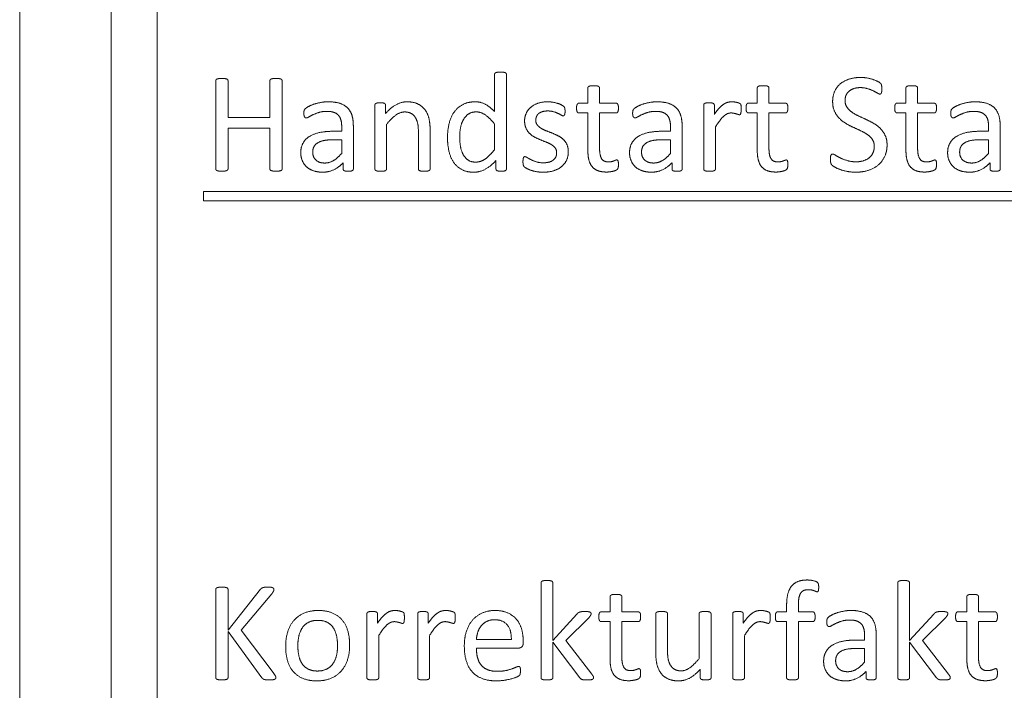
# Model space of a CAD drawing. Extents: x -118729 to -53705, y 33529 to 45095.
# Tile 69 of 83: x -56462.95 to -56450.18, y 35583.75 to 35592.46. Entities that reach past the tile are written whole.
import ezdxf

# ---------------------------------------------------------------- set-up
doc = ezdxf.new("R2010")
doc.units = 0
doc.header["$LTSCALE"] = 10
doc.header["$MEASUREMENT"] = 0
doc.layers.add('0N', color=7, linetype='CONTINUOUS', lineweight=0)

msp = doc.modelspace()

# ---------------------------------------------------------------- linework, layer by layer
at = {"layer": '0N'}
for p, q in [((-56462.954, 35571.717), (-56462.954, 35608.917)), ((-56461.769, 35606.967), (-56461.769, 35573.367)), ((-56461.169, 35573.367), (-56461.169, 35606.967)), ((-56456.792, 35591.748), (-56456.792, 35591.264)), ((-56456.639, 35590.517), (-56456.639, 35591.748)), ((-56460.41, 35591.666), (-56460.41, 35590.519)), ((-56460.251, 35591.188), (-56460.251, 35591.666)), ((-56459.707, 35591.666), (-56459.707, 35591.188)), ((-56459.549, 35590.519), (-56459.549, 35591.666)), ((-56455.582, 35591.571), (-56455.582, 35591.373)), ((-56455.43, 35591.373), (-56455.43, 35591.571)), ((-56453.384, 35591.571), (-56453.384, 35591.373)), ((-56453.232, 35591.373), (-56453.232, 35591.571)), ((-56451.455, 35591.571), (-56451.455, 35591.373)), ((-56451.303, 35591.373), (-56451.303, 35591.571)), ((-56458.345, 35591.349), (-56458.345, 35590.517)), ((-56458.207, 35591.239), (-56458.207, 35591.349)), ((-56455.582, 35591.373), (-56455.697, 35591.373)), ((-56455.216, 35591.373), (-56455.43, 35591.373)), ((-56454.079, 35591.349), (-56454.079, 35590.517)), ((-56453.941, 35591.227), (-56453.941, 35591.349)), ((-56453.384, 35591.373), (-56453.499, 35591.373)), ((-56453.018, 35591.373), (-56453.232, 35591.373)), ((-56451.455, 35591.373), (-56451.57, 35591.373)), ((-56451.089, 35591.373), (-56451.303, 35591.373)), ((-56459.707, 35591.188), (-56460.251, 35591.188)), ((-56455.698, 35591.246), (-56455.582, 35591.246)), ((-56455.582, 35591.246), (-56455.582, 35590.761)), ((-56455.43, 35591.246), (-56455.216, 35591.246)), ((-56455.43, 35590.783), (-56455.43, 35591.246)), ((-56453.5, 35591.246), (-56453.384, 35591.246)), ((-56453.384, 35591.246), (-56453.384, 35590.761)), ((-56453.232, 35591.246), (-56453.018, 35591.246)), ((-56453.232, 35590.783), (-56453.232, 35591.246)), ((-56451.571, 35591.246), (-56451.455, 35591.246)), ((-56451.455, 35591.246), (-56451.455, 35590.761)), ((-56451.303, 35591.246), (-56451.089, 35591.246)), ((-56451.303, 35590.783), (-56451.303, 35591.246)), ((-56458.776, 35591.072), (-56458.776, 35591.008)), ((-56458.625, 35590.517), (-56458.625, 35591.077)), ((-56458.193, 35590.517), (-56458.193, 35591.099)), ((-56456.792, 35591.102), (-56456.792, 35590.77)), ((-56454.51, 35591.072), (-56454.51, 35591.008)), ((-56454.359, 35590.517), (-56454.359, 35591.077)), ((-56453.927, 35590.517), (-56453.927, 35591.064)), ((-56450.383, 35591.072), (-56450.383, 35591.008)), ((-56450.232, 35590.517), (-56450.232, 35591.077)), ((-56460.251, 35591.049), (-56459.707, 35591.049)), ((-56460.251, 35590.519), (-56460.251, 35591.049)), ((-56459.707, 35591.049), (-56459.707, 35590.519)), ((-56458.776, 35591.008), (-56458.891, 35591.008)), ((-56457.781, 35591.005), (-56457.781, 35590.517)), ((-56457.629, 35590.517), (-56457.629, 35591.024)), ((-56454.51, 35591.008), (-56454.625, 35591.008)), ((-56450.383, 35591.008), (-56450.498, 35591.008)), ((-56458.907, 35590.897), (-56458.776, 35590.897)), ((-56458.776, 35590.897), (-56458.776, 35590.72)), ((-56454.641, 35590.897), (-56454.51, 35590.897)), ((-56454.51, 35590.897), (-56454.51, 35590.72)), ((-56450.514, 35590.897), (-56450.383, 35590.897)), ((-56450.383, 35590.897), (-56450.383, 35590.72)), ((-56458.756, 35590.6), (-56458.756, 35590.517)), ((-56456.774, 35590.628), (-56456.774, 35590.517)), ((-56454.49, 35590.6), (-56454.49, 35590.517)), ((-56450.363, 35590.6), (-56450.363, 35590.517)), ((-56444.474, 35590.227), (-56460.569, 35590.227)), ((-56460.569, 35590.227), (-56460.569, 35590.107)), ((-56460.569, 35590.107), (-56444.474, 35590.107)), ((-56460.41, 35585.061), (-56460.41, 35583.913)), ((-56459.829, 35585.061), (-56460.251, 35584.53)), ((-56460.251, 35584.53), (-56460.251, 35585.061)), ((-56456.189, 35585.146), (-56456.189, 35583.912)), ((-56456.037, 35584.395), (-56456.037, 35585.146)), ((-56451.561, 35585.146), (-56451.561, 35583.912)), ((-56451.409, 35584.395), (-56451.409, 35585.146)), ((-56460.08, 35584.53), (-56459.683, 35585.003)), ((-56455.294, 35584.966), (-56455.294, 35584.768)), ((-56455.141, 35584.768), (-56455.141, 35584.966)), ((-56450.665, 35584.966), (-56450.665, 35584.768)), ((-56450.513, 35584.768), (-56450.513, 35584.966)), ((-56453.003, 35584.853), (-56453.003, 35584.768)), ((-56452.85, 35584.768), (-56452.85, 35584.858)), ((-56458.449, 35584.744), (-56458.449, 35583.912)), ((-56458.311, 35584.622), (-56458.311, 35584.744)), ((-56457.789, 35584.744), (-56457.789, 35583.912)), ((-56457.652, 35584.622), (-56457.652, 35584.744)), ((-56455.723, 35584.739), (-56456.037, 35584.395)), ((-56455.867, 35584.396), (-56455.566, 35584.697)), ((-56455.294, 35584.768), (-56455.409, 35584.768)), ((-56454.927, 35584.768), (-56455.141, 35584.768)), ((-56454.701, 35584.744), (-56454.701, 35584.239)), ((-56454.548, 35584.259), (-56454.548, 35584.744)), ((-56454.138, 35584.744), (-56454.138, 35584.162)), ((-56453.984, 35583.912), (-56453.984, 35584.744)), ((-56453.703, 35584.744), (-56453.703, 35583.912)), ((-56453.565, 35584.622), (-56453.565, 35584.744)), ((-56453.003, 35584.768), (-56453.12, 35584.768)), ((-56452.664, 35584.768), (-56452.85, 35584.768)), ((-56451.094, 35584.739), (-56451.409, 35584.395)), ((-56451.238, 35584.396), (-56450.938, 35584.697)), ((-56450.665, 35584.768), (-56450.78, 35584.768)), ((-56450.299, 35584.768), (-56450.513, 35584.768)), ((-56455.41, 35584.641), (-56455.294, 35584.641)), ((-56455.294, 35584.641), (-56455.294, 35584.156)), ((-56455.141, 35584.641), (-56454.927, 35584.641)), ((-56455.141, 35584.178), (-56455.141, 35584.641)), ((-56453.12, 35584.641), (-56453.003, 35584.641)), ((-56453.003, 35584.641), (-56453.003, 35583.912)), ((-56452.85, 35583.912), (-56452.85, 35584.641)), ((-56452.85, 35584.641), (-56452.664, 35584.641)), ((-56450.781, 35584.641), (-56450.665, 35584.641)), ((-56450.665, 35584.641), (-56450.665, 35584.156)), ((-56450.513, 35584.641), (-56450.299, 35584.641)), ((-56450.513, 35584.178), (-56450.513, 35584.641)), ((-56460.251, 35583.913), (-56460.251, 35584.511)), ((-56460.251, 35584.511), (-56459.812, 35583.913)), ((-56459.653, 35583.963), (-56460.08, 35584.53)), ((-56458.296, 35583.912), (-56458.296, 35584.459)), ((-56457.637, 35583.912), (-56457.637, 35584.459)), ((-56456.575, 35584.409), (-56457.028, 35584.409)), ((-56453.55, 35583.912), (-56453.55, 35584.459)), ((-56451.992, 35584.467), (-56451.992, 35584.402)), ((-56451.841, 35583.912), (-56451.841, 35584.472)), ((-56457.028, 35584.298), (-56456.481, 35584.298)), ((-56456.421, 35584.364), (-56456.421, 35584.392)), ((-56456.037, 35583.912), (-56456.037, 35584.373)), ((-56456.037, 35584.373), (-56455.687, 35583.913)), ((-56455.53, 35583.957), (-56455.867, 35584.396)), ((-56452.123, 35584.292), (-56451.992, 35584.292)), ((-56451.992, 35584.402), (-56452.107, 35584.402)), ((-56451.992, 35584.292), (-56451.992, 35584.115)), ((-56451.409, 35583.912), (-56451.409, 35584.373)), ((-56451.409, 35584.373), (-56451.058, 35583.913)), ((-56450.901, 35583.957), (-56451.238, 35584.396)), ((-56454.123, 35584.023), (-56454.123, 35583.912)), ((-56451.972, 35583.995), (-56451.972, 35583.912))]:
    msp.add_line(p, q, dxfattribs=at)
for points in [[(-56460.33, 35591.695), (-56460.353, 35591.695), (-56460.384, 35591.69), (-56460.402, 35591.684), (-56460.41, 35591.672), (-56460.41, 35591.666)], [(-56460.251, 35591.666), (-56460.251, 35591.672), (-56460.259, 35591.684), (-56460.277, 35591.69), (-56460.308, 35591.695), (-56460.33, 35591.695)], [(-56459.628, 35591.695), (-56459.652, 35591.695), (-56459.681, 35591.69), (-56459.699, 35591.684), (-56459.707, 35591.672), (-56459.707, 35591.666)], [(-56459.549, 35591.666), (-56459.549, 35591.672), (-56459.557, 35591.684), (-56459.575, 35591.69), (-56459.606, 35591.695), (-56459.628, 35591.695)], [(-56456.717, 35591.777), (-56456.738, 35591.777), (-56456.767, 35591.773), (-56456.785, 35591.766), (-56456.792, 35591.755), (-56456.792, 35591.748)], [(-56456.639, 35591.748), (-56456.639, 35591.755), (-56456.647, 35591.766), (-56456.664, 35591.773), (-56456.693, 35591.777), (-56456.717, 35591.777)], [(-56452.043, 35591.707), (-56452.121, 35591.707), (-56452.255, 35591.666), (-56452.352, 35591.587), (-56452.406, 35591.468), (-56452.406, 35591.394)], [(-56451.768, 35591.56), (-56451.768, 35591.577), (-56451.77, 35591.599), (-56451.774, 35591.615), (-56451.779, 35591.625), (-56451.796, 35591.642), (-56451.852, 35591.671), (-56451.923, 35591.694), (-56452.003, 35591.707), (-56452.043, 35591.707)], [(-56455.507, 35591.6), (-56455.529, 35591.6), (-56455.558, 35591.597), (-56455.575, 35591.588), (-56455.582, 35591.577), (-56455.582, 35591.571)], [(-56455.43, 35591.571), (-56455.43, 35591.577), (-56455.438, 35591.588), (-56455.454, 35591.597), (-56455.483, 35591.6), (-56455.507, 35591.6)], [(-56453.308, 35591.6), (-56453.331, 35591.6), (-56453.36, 35591.597), (-56453.377, 35591.588), (-56453.384, 35591.577), (-56453.384, 35591.571)], [(-56453.232, 35591.571), (-56453.232, 35591.577), (-56453.239, 35591.588), (-56453.255, 35591.597), (-56453.285, 35591.6), (-56453.308, 35591.6)], [(-56452.245, 35591.409), (-56452.245, 35591.444), (-56452.221, 35591.504), (-56452.172, 35591.548), (-56452.098, 35591.575), (-56452.049, 35591.575)], [(-56452.049, 35591.575), (-56451.996, 35591.575), (-56451.909, 35591.548), (-56451.847, 35591.517), (-56451.803, 35591.491), (-56451.793, 35591.491)], [(-56451.379, 35591.6), (-56451.402, 35591.6), (-56451.431, 35591.597), (-56451.448, 35591.588), (-56451.455, 35591.577), (-56451.455, 35591.571)], [(-56451.303, 35591.571), (-56451.303, 35591.577), (-56451.31, 35591.588), (-56451.326, 35591.597), (-56451.356, 35591.6), (-56451.379, 35591.6)], [(-56451.793, 35591.491), (-56451.786, 35591.491), (-56451.776, 35591.499), (-56451.77, 35591.517), (-56451.768, 35591.543), (-56451.768, 35591.56)], [(-56458.953, 35591.391), (-56459.001, 35591.391), (-56459.095, 35591.373), (-56459.174, 35591.347), (-56459.235, 35591.314), (-56459.26, 35591.29), (-56459.267, 35591.263), (-56459.267, 35591.24)], [(-56458.625, 35591.077), (-56458.625, 35591.155), (-56458.66, 35591.271), (-56458.738, 35591.35), (-56458.863, 35591.391), (-56458.953, 35591.391)], [(-56458.276, 35591.377), (-56458.296, 35591.377), (-56458.322, 35591.375), (-56458.339, 35591.366), (-56458.345, 35591.356), (-56458.345, 35591.349)], [(-56458.207, 35591.349), (-56458.207, 35591.356), (-56458.214, 35591.366), (-56458.229, 35591.375), (-56458.256, 35591.377), (-56458.276, 35591.377)], [(-56457.927, 35591.391), (-56457.998, 35591.391), (-56458.138, 35591.317), (-56458.207, 35591.239)], [(-56457.629, 35591.024), (-56457.629, 35591.113), (-56457.66, 35591.24), (-56457.73, 35591.334), (-56457.843, 35591.391), (-56457.927, 35591.391)], [(-56457.045, 35591.391), (-56457.132, 35591.391), (-56457.267, 35591.325), (-56457.357, 35591.204), (-56457.403, 35591.03), (-56457.403, 35590.923)], [(-56456.792, 35591.264), (-56456.851, 35591.326), (-56456.972, 35591.391), (-56457.045, 35591.391)], [(-56456.1, 35591.391), (-56456.177, 35591.391), (-56456.29, 35591.35), (-56456.365, 35591.282), (-56456.403, 35591.193), (-56456.403, 35591.144)], [(-56455.878, 35591.269), (-56455.878, 35591.284), (-56455.881, 35591.304), (-56455.884, 35591.317), (-56455.891, 35591.329), (-56455.91, 35591.343), (-56455.947, 35591.362), (-56456.001, 35591.379), (-56456.068, 35591.391), (-56456.1, 35591.391)], [(-56455.697, 35591.373), (-56455.705, 35591.373), (-56455.716, 35591.366), (-56455.724, 35591.35), (-56455.729, 35591.326), (-56455.729, 35591.31)], [(-56455.729, 35591.31), (-56455.729, 35591.276), (-56455.712, 35591.246), (-56455.698, 35591.246)], [(-56455.185, 35591.31), (-56455.185, 35591.326), (-56455.189, 35591.35), (-56455.198, 35591.366), (-56455.209, 35591.373), (-56455.216, 35591.373)], [(-56455.216, 35591.246), (-56455.202, 35591.246), (-56455.185, 35591.276), (-56455.185, 35591.31)], [(-56454.687, 35591.391), (-56454.735, 35591.391), (-56454.829, 35591.373), (-56454.908, 35591.347), (-56454.969, 35591.314), (-56454.994, 35591.29), (-56455.001, 35591.263), (-56455.001, 35591.24)], [(-56454.359, 35591.077), (-56454.359, 35591.155), (-56454.394, 35591.271), (-56454.472, 35591.35), (-56454.597, 35591.391), (-56454.687, 35591.391)], [(-56454.01, 35591.377), (-56454.03, 35591.377), (-56454.056, 35591.375), (-56454.073, 35591.366), (-56454.079, 35591.356), (-56454.079, 35591.349)], [(-56453.941, 35591.349), (-56453.941, 35591.356), (-56453.948, 35591.366), (-56453.963, 35591.375), (-56453.99, 35591.377), (-56454.01, 35591.377)], [(-56453.714, 35591.391), (-56453.741, 35591.391), (-56453.794, 35591.377), (-56453.847, 35591.341), (-56453.908, 35591.278), (-56453.941, 35591.227)], [(-56453.593, 35591.295), (-56453.593, 35591.316), (-56453.594, 35591.341), (-56453.597, 35591.353), (-56453.601, 35591.362), (-56453.611, 35591.371), (-56453.638, 35591.381), (-56453.672, 35591.388), (-56453.703, 35591.391), (-56453.714, 35591.391)], [(-56453.499, 35591.373), (-56453.507, 35591.373), (-56453.518, 35591.366), (-56453.526, 35591.35), (-56453.53, 35591.326), (-56453.53, 35591.31)], [(-56453.53, 35591.31), (-56453.53, 35591.276), (-56453.513, 35591.246), (-56453.5, 35591.246)], [(-56452.987, 35591.31), (-56452.987, 35591.326), (-56452.99, 35591.35), (-56452.999, 35591.366), (-56453.011, 35591.373), (-56453.018, 35591.373)], [(-56453.018, 35591.246), (-56453.004, 35591.246), (-56452.987, 35591.276), (-56452.987, 35591.31)], [(-56452.406, 35591.394), (-56452.406, 35591.321), (-56452.358, 35591.217), (-56452.283, 35591.139), (-56452.187, 35591.082), (-56452.085, 35591.035), (-56451.988, 35590.99), (-56451.912, 35590.935), (-56451.866, 35590.863), (-56451.866, 35590.813)], [(-56451.7, 35590.83), (-56451.7, 35590.901), (-56451.748, 35591.005), (-56451.824, 35591.082), (-56451.922, 35591.138), (-56452.024, 35591.186), (-56452.122, 35591.232), (-56452.198, 35591.287), (-56452.245, 35591.359), (-56452.245, 35591.409)], [(-56451.57, 35591.373), (-56451.578, 35591.373), (-56451.589, 35591.366), (-56451.597, 35591.35), (-56451.601, 35591.326), (-56451.601, 35591.31)], [(-56451.601, 35591.31), (-56451.601, 35591.276), (-56451.584, 35591.246), (-56451.571, 35591.246)], [(-56451.058, 35591.31), (-56451.058, 35591.326), (-56451.061, 35591.35), (-56451.07, 35591.366), (-56451.082, 35591.373), (-56451.089, 35591.373)], [(-56451.089, 35591.246), (-56451.075, 35591.246), (-56451.058, 35591.276), (-56451.058, 35591.31)], [(-56450.56, 35591.391), (-56450.607, 35591.391), (-56450.702, 35591.373), (-56450.781, 35591.347), (-56450.842, 35591.314), (-56450.867, 35591.29), (-56450.873, 35591.263), (-56450.873, 35591.24)], [(-56450.232, 35591.077), (-56450.232, 35591.155), (-56450.267, 35591.271), (-56450.345, 35591.35), (-56450.47, 35591.391), (-56450.56, 35591.391)], [(-56459.267, 35591.24), (-56459.267, 35591.226), (-56459.263, 35591.204), (-56459.254, 35591.189), (-56459.244, 35591.181), (-56459.236, 35591.181)], [(-56459.236, 35591.181), (-56459.225, 35591.181), (-56459.18, 35591.208), (-56459.112, 35591.24), (-56459.023, 35591.267), (-56458.967, 35591.267)], [(-56458.967, 35591.267), (-56458.914, 35591.267), (-56458.842, 35591.242), (-56458.797, 35591.193), (-56458.776, 35591.12), (-56458.776, 35591.072)], [(-56458.193, 35591.099), (-56458.13, 35591.178), (-56458.016, 35591.259), (-56457.958, 35591.259)], [(-56457.958, 35591.259), (-56457.913, 35591.259), (-56457.846, 35591.225), (-56457.804, 35591.163), (-56457.781, 35591.076), (-56457.781, 35591.005)], [(-56457.245, 35590.94), (-56457.245, 35591), (-56457.223, 35591.113), (-56457.171, 35591.205), (-56457.09, 35591.26), (-56457.032, 35591.26)], [(-56457.032, 35591.26), (-56456.969, 35591.26), (-56456.854, 35591.179), (-56456.792, 35591.102)], [(-56456.258, 35591.152), (-56456.258, 35591.178), (-56456.239, 35591.223), (-56456.201, 35591.254), (-56456.142, 35591.272), (-56456.103, 35591.272)], [(-56456.103, 35591.272), (-56456.06, 35591.272), (-56455.992, 35591.252), (-56455.943, 35591.228), (-56455.911, 35591.208), (-56455.902, 35591.208)], [(-56455.902, 35591.208), (-56455.896, 35591.208), (-56455.887, 35591.215), (-56455.881, 35591.23), (-56455.878, 35591.253), (-56455.878, 35591.269)], [(-56455.001, 35591.24), (-56455.001, 35591.226), (-56454.997, 35591.204), (-56454.988, 35591.189), (-56454.978, 35591.181), (-56454.97, 35591.181)], [(-56454.97, 35591.181), (-56454.959, 35591.181), (-56454.914, 35591.208), (-56454.846, 35591.24), (-56454.757, 35591.267), (-56454.701, 35591.267)], [(-56454.701, 35591.267), (-56454.648, 35591.267), (-56454.576, 35591.242), (-56454.531, 35591.193), (-56454.51, 35591.12), (-56454.51, 35591.072)], [(-56453.927, 35591.064), (-56453.894, 35591.115), (-56453.841, 35591.186), (-56453.792, 35591.228), (-56453.748, 35591.246), (-56453.724, 35591.246)], [(-56453.724, 35591.246), (-56453.705, 35591.246), (-56453.672, 35591.239), (-56453.645, 35591.231), (-56453.624, 35591.223), (-56453.616, 35591.223)], [(-56453.616, 35591.223), (-56453.609, 35591.223), (-56453.601, 35591.231), (-56453.596, 35591.246), (-56453.593, 35591.275), (-56453.593, 35591.295)], [(-56450.873, 35591.24), (-56450.873, 35591.226), (-56450.87, 35591.204), (-56450.861, 35591.189), (-56450.851, 35591.181), (-56450.843, 35591.181)], [(-56450.843, 35591.181), (-56450.832, 35591.181), (-56450.787, 35591.208), (-56450.719, 35591.24), (-56450.63, 35591.267), (-56450.574, 35591.267)], [(-56450.574, 35591.267), (-56450.521, 35591.267), (-56450.449, 35591.242), (-56450.403, 35591.193), (-56450.383, 35591.12), (-56450.383, 35591.072)], [(-56456.403, 35591.144), (-56456.403, 35591.089), (-56456.367, 35591.009), (-56456.309, 35590.951), (-56456.233, 35590.912), (-56456.156, 35590.88), (-56456.081, 35590.852), (-56456.023, 35590.815), (-56455.987, 35590.766), (-56455.987, 35590.731)], [(-56455.836, 35590.744), (-56455.836, 35590.798), (-56455.872, 35590.875), (-56455.931, 35590.931), (-56456.008, 35590.969), (-56456.086, 35591.001), (-56456.162, 35591.03), (-56456.221, 35591.067), (-56456.258, 35591.116), (-56456.258, 35591.152)], [(-56458.891, 35591.008), (-56458.988, 35591.008), (-56459.143, 35590.974), (-56459.25, 35590.905), (-56459.307, 35590.801), (-56459.307, 35590.73)], [(-56457.403, 35590.923), (-56457.403, 35590.833), (-56457.366, 35590.67), (-56457.286, 35590.548), (-56457.156, 35590.477), (-56457.065, 35590.477)], [(-56457.039, 35590.608), (-56457.099, 35590.608), (-56457.178, 35590.664), (-56457.226, 35590.757), (-56457.245, 35590.877), (-56457.245, 35590.94)], [(-56454.625, 35591.008), (-56454.722, 35591.008), (-56454.877, 35590.974), (-56454.984, 35590.905), (-56455.041, 35590.801), (-56455.041, 35590.73)], [(-56450.498, 35591.008), (-56450.595, 35591.008), (-56450.749, 35590.974), (-56450.856, 35590.905), (-56450.914, 35590.801), (-56450.914, 35590.73)], [(-56459.152, 35590.738), (-56459.152, 35590.775), (-56459.123, 35590.834), (-56459.061, 35590.876), (-56458.969, 35590.897), (-56458.907, 35590.897)], [(-56454.886, 35590.738), (-56454.886, 35590.775), (-56454.858, 35590.834), (-56454.796, 35590.876), (-56454.703, 35590.897), (-56454.641, 35590.897)], [(-56452.106, 35590.477), (-56452.02, 35590.477), (-56451.872, 35590.523), (-56451.762, 35590.614), (-56451.7, 35590.746), (-56451.7, 35590.83)], [(-56451.866, 35590.813), (-56451.866, 35590.765), (-56451.9, 35590.691), (-56451.961, 35590.64), (-56452.047, 35590.612), (-56452.099, 35590.612)], [(-56450.758, 35590.738), (-56450.758, 35590.775), (-56450.73, 35590.834), (-56450.668, 35590.876), (-56450.576, 35590.897), (-56450.514, 35590.897)], [(-56459.307, 35590.73), (-56459.307, 35590.671), (-56459.265, 35590.576), (-56459.191, 35590.511), (-56459.085, 35590.477), (-56459.019, 35590.477)], [(-56458.995, 35590.596), (-56459.069, 35590.596), (-56459.152, 35590.673), (-56459.152, 35590.738)], [(-56458.776, 35590.72), (-56458.833, 35590.657), (-56458.935, 35590.596), (-56458.995, 35590.596)], [(-56456.792, 35590.77), (-56456.828, 35590.725), (-56456.892, 35590.663), (-56456.952, 35590.624), (-56457.009, 35590.608), (-56457.039, 35590.608)], [(-56456.398, 35590.679), (-56456.405, 35590.679), (-56456.415, 35590.672), (-56456.42, 35590.657), (-56456.424, 35590.633), (-56456.424, 35590.615)], [(-56456.159, 35590.599), (-56456.211, 35590.599), (-56456.29, 35590.623), (-56456.348, 35590.654), (-56456.388, 35590.679), (-56456.398, 35590.679)], [(-56456.161, 35590.477), (-56456.089, 35590.477), (-56455.97, 35590.512), (-56455.883, 35590.581), (-56455.836, 35590.68), (-56455.836, 35590.744)], [(-56455.987, 35590.731), (-56455.987, 35590.698), (-56456.011, 35590.648), (-56456.058, 35590.615), (-56456.121, 35590.599), (-56456.159, 35590.599)], [(-56455.582, 35590.761), (-56455.582, 35590.689), (-56455.555, 35590.583), (-56455.496, 35590.513), (-56455.404, 35590.479), (-56455.339, 35590.479)], [(-56455.313, 35590.61), (-56455.379, 35590.61), (-56455.43, 35590.698), (-56455.43, 35590.783)], [(-56455.041, 35590.73), (-56455.041, 35590.671), (-56454.999, 35590.576), (-56454.925, 35590.511), (-56454.819, 35590.477), (-56454.753, 35590.477)], [(-56454.729, 35590.596), (-56454.803, 35590.596), (-56454.886, 35590.673), (-56454.886, 35590.738)], [(-56454.51, 35590.72), (-56454.567, 35590.657), (-56454.669, 35590.596), (-56454.729, 35590.596)], [(-56453.384, 35590.761), (-56453.384, 35590.689), (-56453.357, 35590.583), (-56453.298, 35590.513), (-56453.206, 35590.479), (-56453.14, 35590.479)], [(-56453.114, 35590.61), (-56453.181, 35590.61), (-56453.232, 35590.698), (-56453.232, 35590.783)], [(-56452.406, 35590.712), (-56452.412, 35590.712), (-56452.424, 35590.706), (-56452.432, 35590.69), (-56452.435, 35590.663), (-56452.435, 35590.642)], [(-56452.099, 35590.612), (-56452.167, 35590.612), (-56452.272, 35590.645), (-56452.345, 35590.681), (-56452.392, 35590.712), (-56452.406, 35590.712)], [(-56451.455, 35590.761), (-56451.455, 35590.689), (-56451.428, 35590.583), (-56451.369, 35590.513), (-56451.277, 35590.479), (-56451.211, 35590.479)], [(-56451.185, 35590.61), (-56451.252, 35590.61), (-56451.303, 35590.698), (-56451.303, 35590.783)], [(-56450.914, 35590.73), (-56450.914, 35590.671), (-56450.872, 35590.576), (-56450.798, 35590.511), (-56450.692, 35590.477), (-56450.625, 35590.477)], [(-56450.602, 35590.596), (-56450.676, 35590.596), (-56450.758, 35590.673), (-56450.758, 35590.738)], [(-56450.383, 35590.72), (-56450.439, 35590.657), (-56450.542, 35590.596), (-56450.602, 35590.596)], [(-56459.019, 35590.477), (-56458.944, 35590.477), (-56458.81, 35590.542), (-56458.756, 35590.6)], [(-56457.065, 35590.477), (-56456.981, 35590.477), (-56456.841, 35590.557), (-56456.774, 35590.628)], [(-56456.424, 35590.615), (-56456.424, 35590.587), (-56456.415, 35590.553), (-56456.394, 35590.535), (-56456.349, 35590.512), (-56456.286, 35590.49), (-56456.206, 35590.477), (-56456.161, 35590.477)], [(-56455.339, 35590.479), (-56455.317, 35590.479), (-56455.276, 35590.485), (-56455.237, 35590.493), (-56455.208, 35590.506), (-56455.193, 35590.521), (-56455.185, 35590.552), (-56455.185, 35590.579)], [(-56455.207, 35590.636), (-56455.214, 35590.636), (-56455.233, 35590.628), (-56455.259, 35590.618), (-56455.292, 35590.61), (-56455.313, 35590.61)], [(-56455.185, 35590.579), (-56455.185, 35590.596), (-56455.189, 35590.618), (-56455.193, 35590.631), (-56455.202, 35590.636), (-56455.207, 35590.636)], [(-56454.753, 35590.477), (-56454.678, 35590.477), (-56454.544, 35590.542), (-56454.49, 35590.6)], [(-56453.14, 35590.479), (-56453.119, 35590.479), (-56453.077, 35590.485), (-56453.039, 35590.493), (-56453.01, 35590.506), (-56452.995, 35590.521), (-56452.987, 35590.552), (-56452.987, 35590.579)], [(-56453.009, 35590.636), (-56453.015, 35590.636), (-56453.034, 35590.628), (-56453.06, 35590.618), (-56453.094, 35590.61), (-56453.114, 35590.61)], [(-56452.987, 35590.579), (-56452.987, 35590.596), (-56452.99, 35590.618), (-56452.995, 35590.631), (-56453.004, 35590.636), (-56453.009, 35590.636)], [(-56452.435, 35590.642), (-56452.435, 35590.613), (-56452.425, 35590.579), (-56452.403, 35590.558), (-56452.349, 35590.526), (-56452.269, 35590.497), (-56452.167, 35590.477), (-56452.106, 35590.477)], [(-56451.211, 35590.479), (-56451.19, 35590.479), (-56451.148, 35590.485), (-56451.11, 35590.493), (-56451.081, 35590.506), (-56451.066, 35590.521), (-56451.058, 35590.552), (-56451.058, 35590.579)], [(-56451.079, 35590.636), (-56451.086, 35590.636), (-56451.105, 35590.628), (-56451.131, 35590.618), (-56451.165, 35590.61), (-56451.185, 35590.61)], [(-56451.058, 35590.579), (-56451.058, 35590.596), (-56451.061, 35590.618), (-56451.066, 35590.631), (-56451.075, 35590.636), (-56451.079, 35590.636)], [(-56450.625, 35590.477), (-56450.551, 35590.477), (-56450.417, 35590.542), (-56450.363, 35590.6)], [(-56460.41, 35590.519), (-56460.41, 35590.512), (-56460.402, 35590.501), (-56460.384, 35590.494), (-56460.353, 35590.489), (-56460.33, 35590.489)], [(-56460.33, 35590.489), (-56460.308, 35590.489), (-56460.277, 35590.494), (-56460.259, 35590.501), (-56460.251, 35590.512), (-56460.251, 35590.519)], [(-56459.707, 35590.519), (-56459.707, 35590.512), (-56459.699, 35590.501), (-56459.681, 35590.494), (-56459.652, 35590.489), (-56459.628, 35590.489)], [(-56459.628, 35590.489), (-56459.606, 35590.489), (-56459.575, 35590.494), (-56459.557, 35590.501), (-56459.549, 35590.512), (-56459.549, 35590.519)], [(-56458.756, 35590.517), (-56458.756, 35590.506), (-56458.744, 35590.495), (-56458.714, 35590.489), (-56458.691, 35590.489)], [(-56458.691, 35590.489), (-56458.666, 35590.489), (-56458.64, 35590.495), (-56458.625, 35590.506), (-56458.625, 35590.517)], [(-56458.345, 35590.517), (-56458.345, 35590.511), (-56458.338, 35590.501), (-56458.321, 35590.493), (-56458.292, 35590.489), (-56458.269, 35590.489)], [(-56458.269, 35590.489), (-56458.246, 35590.489), (-56458.216, 35590.493), (-56458.201, 35590.501), (-56458.193, 35590.511), (-56458.193, 35590.517)], [(-56457.781, 35590.517), (-56457.781, 35590.511), (-56457.774, 35590.501), (-56457.758, 35590.493), (-56457.729, 35590.489), (-56457.705, 35590.489)], [(-56457.705, 35590.489), (-56457.682, 35590.489), (-56457.653, 35590.493), (-56457.637, 35590.501), (-56457.629, 35590.511), (-56457.629, 35590.517)], [(-56456.774, 35590.517), (-56456.774, 35590.511), (-56456.767, 35590.499), (-56456.75, 35590.493), (-56456.725, 35590.489), (-56456.705, 35590.489)], [(-56456.705, 35590.489), (-56456.687, 35590.489), (-56456.661, 35590.493), (-56456.646, 35590.499), (-56456.639, 35590.511), (-56456.639, 35590.517)], [(-56454.49, 35590.517), (-56454.49, 35590.506), (-56454.478, 35590.495), (-56454.449, 35590.489), (-56454.425, 35590.489)], [(-56454.425, 35590.489), (-56454.4, 35590.489), (-56454.374, 35590.495), (-56454.359, 35590.506), (-56454.359, 35590.517)], [(-56454.079, 35590.517), (-56454.079, 35590.511), (-56454.072, 35590.501), (-56454.055, 35590.493), (-56454.026, 35590.489), (-56454.003, 35590.489)], [(-56454.003, 35590.489), (-56453.98, 35590.489), (-56453.95, 35590.493), (-56453.935, 35590.501), (-56453.927, 35590.511), (-56453.927, 35590.517)], [(-56450.363, 35590.517), (-56450.363, 35590.506), (-56450.35, 35590.495), (-56450.321, 35590.489), (-56450.298, 35590.489)], [(-56450.298, 35590.489), (-56450.273, 35590.489), (-56450.247, 35590.495), (-56450.232, 35590.506), (-56450.232, 35590.517)], [(-56456.114, 35585.175), (-56456.136, 35585.175), (-56456.166, 35585.172), (-56456.183, 35585.164), (-56456.189, 35585.153), (-56456.189, 35585.146)], [(-56456.037, 35585.146), (-56456.037, 35585.153), (-56456.045, 35585.164), (-56456.061, 35585.172), (-56456.09, 35585.175), (-56456.114, 35585.175)], [(-56452.735, 35585.182), (-56452.803, 35585.182), (-56452.904, 35585.144), (-56452.97, 35585.065), (-56453.003, 35584.94), (-56453.003, 35584.853)], [(-56452.587, 35585.085), (-56452.587, 35585.103), (-56452.589, 35585.128), (-56452.597, 35585.145), (-56452.609, 35585.156), (-56452.641, 35585.17), (-56452.702, 35585.182), (-56452.735, 35585.182)], [(-56451.485, 35585.175), (-56451.508, 35585.175), (-56451.537, 35585.172), (-56451.554, 35585.164), (-56451.561, 35585.153), (-56451.561, 35585.146)], [(-56451.409, 35585.146), (-56451.409, 35585.153), (-56451.416, 35585.164), (-56451.432, 35585.172), (-56451.461, 35585.175), (-56451.485, 35585.175)], [(-56460.33, 35585.09), (-56460.353, 35585.09), (-56460.384, 35585.085), (-56460.402, 35585.079), (-56460.41, 35585.067), (-56460.41, 35585.061)], [(-56460.251, 35585.061), (-56460.251, 35585.067), (-56460.259, 35585.079), (-56460.277, 35585.085), (-56460.308, 35585.09), (-56460.33, 35585.09)], [(-56459.733, 35585.09), (-56459.757, 35585.09), (-56459.787, 35585.086), (-56459.809, 35585.08), (-56459.823, 35585.068), (-56459.829, 35585.061)], [(-56459.655, 35585.061), (-56459.655, 35585.067), (-56459.661, 35585.077), (-56459.679, 35585.085), (-56459.708, 35585.09), (-56459.733, 35585.09)], [(-56459.683, 35585.003), (-56459.667, 35585.024), (-56459.655, 35585.048), (-56459.655, 35585.061)], [(-56452.85, 35584.858), (-56452.85, 35584.912), (-56452.837, 35584.986), (-56452.807, 35585.033), (-56452.759, 35585.056), (-56452.725, 35585.056)], [(-56452.725, 35585.056), (-56452.7, 35585.056), (-56452.661, 35585.048), (-56452.634, 35585.038), (-56452.615, 35585.029), (-56452.609, 35585.029)], [(-56452.609, 35585.029), (-56452.603, 35585.029), (-56452.595, 35585.033), (-56452.59, 35585.047), (-56452.587, 35585.068), (-56452.587, 35585.085)], [(-56455.218, 35584.995), (-56455.241, 35584.995), (-56455.27, 35584.992), (-56455.287, 35584.983), (-56455.294, 35584.971), (-56455.294, 35584.966)], [(-56455.141, 35584.966), (-56455.141, 35584.971), (-56455.149, 35584.983), (-56455.165, 35584.992), (-56455.194, 35584.995), (-56455.218, 35584.995)], [(-56450.589, 35584.995), (-56450.612, 35584.995), (-56450.641, 35584.992), (-56450.658, 35584.983), (-56450.665, 35584.971), (-56450.665, 35584.966)], [(-56450.513, 35584.966), (-56450.513, 35584.971), (-56450.521, 35584.983), (-56450.536, 35584.992), (-56450.566, 35584.995), (-56450.589, 35584.995)], [(-56459.079, 35584.786), (-56459.185, 35584.786), (-56459.344, 35584.717), (-56459.45, 35584.593), (-56459.503, 35584.423), (-56459.503, 35584.321)], [(-56458.673, 35584.337), (-56458.673, 35584.442), (-56458.723, 35584.609), (-56458.825, 35584.725), (-56458.977, 35584.786), (-56459.079, 35584.786)], [(-56458.38, 35584.772), (-56458.4, 35584.772), (-56458.426, 35584.77), (-56458.443, 35584.761), (-56458.449, 35584.751), (-56458.449, 35584.744)], [(-56458.311, 35584.744), (-56458.311, 35584.751), (-56458.318, 35584.761), (-56458.332, 35584.77), (-56458.359, 35584.772), (-56458.38, 35584.772)], [(-56458.083, 35584.786), (-56458.11, 35584.786), (-56458.163, 35584.772), (-56458.216, 35584.736), (-56458.277, 35584.673), (-56458.311, 35584.622)], [(-56457.963, 35584.69), (-56457.963, 35584.711), (-56457.964, 35584.736), (-56457.966, 35584.748), (-56457.971, 35584.757), (-56457.981, 35584.766), (-56458.008, 35584.775), (-56458.042, 35584.783), (-56458.072, 35584.786), (-56458.083, 35584.786)], [(-56457.985, 35584.618), (-56457.979, 35584.618), (-56457.971, 35584.626), (-56457.965, 35584.641), (-56457.963, 35584.67), (-56457.963, 35584.69)], [(-56457.721, 35584.772), (-56457.741, 35584.772), (-56457.767, 35584.77), (-56457.784, 35584.761), (-56457.789, 35584.751), (-56457.789, 35584.744)], [(-56457.652, 35584.744), (-56457.652, 35584.751), (-56457.659, 35584.761), (-56457.673, 35584.77), (-56457.7, 35584.772), (-56457.721, 35584.772)], [(-56457.424, 35584.786), (-56457.451, 35584.786), (-56457.504, 35584.772), (-56457.557, 35584.736), (-56457.618, 35584.673), (-56457.652, 35584.622)], [(-56457.304, 35584.69), (-56457.304, 35584.711), (-56457.305, 35584.736), (-56457.307, 35584.748), (-56457.312, 35584.757), (-56457.322, 35584.766), (-56457.349, 35584.775), (-56457.383, 35584.783), (-56457.413, 35584.786), (-56457.424, 35584.786)], [(-56457.326, 35584.618), (-56457.319, 35584.618), (-56457.312, 35584.626), (-56457.306, 35584.641), (-56457.304, 35584.67), (-56457.304, 35584.69)], [(-56456.787, 35584.786), (-56456.878, 35584.786), (-56457.025, 35584.721), (-56457.13, 35584.603), (-56457.185, 35584.432), (-56457.185, 35584.325)], [(-56457.028, 35584.409), (-56457.025, 35584.46), (-56456.994, 35584.553), (-56456.936, 35584.623), (-56456.851, 35584.666), (-56456.794, 35584.666)], [(-56456.794, 35584.666), (-56456.684, 35584.666), (-56456.572, 35584.53), (-56456.575, 35584.409)], [(-56456.421, 35584.392), (-56456.421, 35584.473), (-56456.463, 35584.617), (-56456.551, 35584.722), (-56456.689, 35584.786), (-56456.787, 35584.786)], [(-56455.623, 35584.772), (-56455.645, 35584.772), (-56455.676, 35584.77), (-56455.699, 35584.761), (-56455.716, 35584.75), (-56455.723, 35584.739)], [(-56455.54, 35584.744), (-56455.54, 35584.753), (-56455.548, 35584.763), (-56455.569, 35584.77), (-56455.599, 35584.772), (-56455.623, 35584.772)], [(-56455.566, 35584.697), (-56455.553, 35584.711), (-56455.54, 35584.734), (-56455.54, 35584.744)], [(-56455.409, 35584.768), (-56455.416, 35584.768), (-56455.428, 35584.761), (-56455.436, 35584.745), (-56455.44, 35584.721), (-56455.44, 35584.704)], [(-56455.44, 35584.704), (-56455.44, 35584.671), (-56455.423, 35584.641), (-56455.41, 35584.641)], [(-56454.897, 35584.704), (-56454.897, 35584.721), (-56454.9, 35584.745), (-56454.909, 35584.761), (-56454.921, 35584.768), (-56454.927, 35584.768)], [(-56454.927, 35584.641), (-56454.914, 35584.641), (-56454.897, 35584.671), (-56454.897, 35584.704)], [(-56454.624, 35584.772), (-56454.647, 35584.772), (-56454.676, 35584.77), (-56454.694, 35584.761), (-56454.701, 35584.751), (-56454.701, 35584.744)], [(-56454.548, 35584.744), (-56454.548, 35584.751), (-56454.556, 35584.761), (-56454.572, 35584.77), (-56454.602, 35584.772), (-56454.624, 35584.772)], [(-56454.061, 35584.772), (-56454.083, 35584.772), (-56454.113, 35584.77), (-56454.131, 35584.761), (-56454.138, 35584.751), (-56454.138, 35584.744)], [(-56453.984, 35584.744), (-56453.984, 35584.751), (-56453.992, 35584.761), (-56454.009, 35584.77), (-56454.038, 35584.772), (-56454.061, 35584.772)], [(-56453.634, 35584.772), (-56453.654, 35584.772), (-56453.68, 35584.77), (-56453.697, 35584.761), (-56453.703, 35584.751), (-56453.703, 35584.744)], [(-56453.565, 35584.744), (-56453.565, 35584.751), (-56453.572, 35584.761), (-56453.587, 35584.77), (-56453.614, 35584.772), (-56453.634, 35584.772)], [(-56453.338, 35584.786), (-56453.365, 35584.786), (-56453.418, 35584.772), (-56453.47, 35584.736), (-56453.531, 35584.673), (-56453.565, 35584.622)], [(-56453.217, 35584.69), (-56453.217, 35584.711), (-56453.218, 35584.736), (-56453.22, 35584.748), (-56453.225, 35584.757), (-56453.235, 35584.766), (-56453.262, 35584.775), (-56453.296, 35584.783), (-56453.326, 35584.786), (-56453.338, 35584.786)], [(-56453.239, 35584.618), (-56453.233, 35584.618), (-56453.225, 35584.626), (-56453.219, 35584.641), (-56453.217, 35584.67), (-56453.217, 35584.69)], [(-56453.12, 35584.768), (-56453.127, 35584.768), (-56453.138, 35584.761), (-56453.146, 35584.745), (-56453.149, 35584.721), (-56453.149, 35584.704)], [(-56453.149, 35584.704), (-56453.149, 35584.671), (-56453.135, 35584.641), (-56453.12, 35584.641)], [(-56452.633, 35584.704), (-56452.633, 35584.721), (-56452.638, 35584.745), (-56452.646, 35584.761), (-56452.657, 35584.768), (-56452.664, 35584.768)], [(-56452.664, 35584.641), (-56452.65, 35584.641), (-56452.633, 35584.671), (-56452.633, 35584.704)], [(-56452.169, 35584.786), (-56452.216, 35584.786), (-56452.311, 35584.768), (-56452.39, 35584.742), (-56452.451, 35584.709), (-56452.476, 35584.685), (-56452.482, 35584.658), (-56452.482, 35584.635)], [(-56451.841, 35584.472), (-56451.841, 35584.55), (-56451.876, 35584.666), (-56451.954, 35584.745), (-56452.079, 35584.786), (-56452.169, 35584.786)], [(-56450.994, 35584.772), (-56451.016, 35584.772), (-56451.047, 35584.77), (-56451.07, 35584.761), (-56451.087, 35584.75), (-56451.094, 35584.739)], [(-56450.912, 35584.744), (-56450.912, 35584.753), (-56450.919, 35584.763), (-56450.94, 35584.77), (-56450.97, 35584.772), (-56450.994, 35584.772)], [(-56450.938, 35584.697), (-56450.924, 35584.711), (-56450.912, 35584.734), (-56450.912, 35584.744)], [(-56450.78, 35584.768), (-56450.788, 35584.768), (-56450.799, 35584.761), (-56450.807, 35584.745), (-56450.811, 35584.721), (-56450.811, 35584.704)], [(-56450.811, 35584.704), (-56450.811, 35584.671), (-56450.794, 35584.641), (-56450.781, 35584.641)], [(-56450.268, 35584.704), (-56450.268, 35584.721), (-56450.272, 35584.745), (-56450.281, 35584.761), (-56450.292, 35584.768), (-56450.299, 35584.768)], [(-56450.299, 35584.641), (-56450.285, 35584.641), (-56450.268, 35584.671), (-56450.268, 35584.704)], [(-56459.345, 35584.331), (-56459.345, 35584.402), (-56459.315, 35584.522), (-56459.252, 35584.61), (-56459.154, 35584.658), (-56459.085, 35584.658)], [(-56459.085, 35584.658), (-56459.012, 35584.658), (-56458.914, 35584.605), (-56458.855, 35584.515), (-56458.83, 35584.395), (-56458.83, 35584.327)], [(-56458.296, 35584.459), (-56458.264, 35584.51), (-56458.211, 35584.581), (-56458.161, 35584.623), (-56458.117, 35584.641), (-56458.094, 35584.641)], [(-56458.094, 35584.641), (-56458.074, 35584.641), (-56458.042, 35584.633), (-56458.015, 35584.626), (-56457.993, 35584.618), (-56457.985, 35584.618)], [(-56457.637, 35584.459), (-56457.605, 35584.51), (-56457.552, 35584.581), (-56457.502, 35584.623), (-56457.458, 35584.641), (-56457.434, 35584.641)], [(-56457.434, 35584.641), (-56457.415, 35584.641), (-56457.383, 35584.633), (-56457.356, 35584.626), (-56457.334, 35584.618), (-56457.326, 35584.618)], [(-56453.55, 35584.459), (-56453.518, 35584.51), (-56453.465, 35584.581), (-56453.415, 35584.623), (-56453.371, 35584.641), (-56453.348, 35584.641)], [(-56453.348, 35584.641), (-56453.329, 35584.641), (-56453.296, 35584.633), (-56453.269, 35584.626), (-56453.247, 35584.618), (-56453.239, 35584.618)], [(-56452.482, 35584.635), (-56452.482, 35584.621), (-56452.479, 35584.599), (-56452.47, 35584.584), (-56452.46, 35584.576), (-56452.452, 35584.576)], [(-56452.452, 35584.576), (-56452.441, 35584.576), (-56452.396, 35584.603), (-56452.328, 35584.635), (-56452.239, 35584.662), (-56452.183, 35584.662)], [(-56452.183, 35584.662), (-56452.13, 35584.662), (-56452.058, 35584.637), (-56452.012, 35584.588), (-56451.992, 35584.515), (-56451.992, 35584.467)], [(-56459.503, 35584.321), (-56459.503, 35584.215), (-56459.454, 35584.049), (-56459.352, 35583.933), (-56459.2, 35583.872), (-56459.098, 35583.872)], [(-56459.09, 35584), (-56459.163, 35584), (-56459.262, 35584.053), (-56459.321, 35584.142), (-56459.345, 35584.263), (-56459.345, 35584.331)], [(-56459.098, 35583.872), (-56458.992, 35583.872), (-56458.833, 35583.942), (-56458.726, 35584.064), (-56458.673, 35584.236), (-56458.673, 35584.337)], [(-56458.83, 35584.327), (-56458.83, 35584.255), (-56458.86, 35584.135), (-56458.924, 35584.049), (-56459.022, 35584), (-56459.09, 35584)], [(-56457.185, 35584.325), (-56457.185, 35584.212), (-56457.131, 35584.042), (-56457.027, 35583.929), (-56456.872, 35583.872), (-56456.77, 35583.872)], [(-56456.756, 35583.996), (-56456.832, 35583.996), (-56456.935, 35584.039), (-56456.999, 35584.117), (-56457.028, 35584.229), (-56457.028, 35584.298)], [(-56456.481, 35584.298), (-56456.458, 35584.298), (-56456.421, 35584.328), (-56456.421, 35584.364)], [(-56452.107, 35584.402), (-56452.204, 35584.402), (-56452.358, 35584.369), (-56452.465, 35584.3), (-56452.523, 35584.196), (-56452.523, 35584.125)], [(-56452.367, 35584.133), (-56452.367, 35584.17), (-56452.339, 35584.229), (-56452.277, 35584.271), (-56452.185, 35584.292), (-56452.123, 35584.292)], [(-56455.294, 35584.156), (-56455.294, 35584.084), (-56455.267, 35583.978), (-56455.208, 35583.908), (-56455.116, 35583.874), (-56455.05, 35583.874)], [(-56455.024, 35584.005), (-56455.091, 35584.005), (-56455.141, 35584.093), (-56455.141, 35584.178)], [(-56454.701, 35584.239), (-56454.701, 35584.149), (-56454.67, 35584.023), (-56454.601, 35583.927), (-56454.487, 35583.872), (-56454.403, 35583.872)], [(-56454.372, 35584.002), (-56454.417, 35584.002), (-56454.483, 35584.036), (-56454.526, 35584.098), (-56454.548, 35584.186), (-56454.548, 35584.259)], [(-56454.138, 35584.162), (-56454.202, 35584.084), (-56454.314, 35584.002), (-56454.372, 35584.002)], [(-56450.665, 35584.156), (-56450.665, 35584.084), (-56450.638, 35583.978), (-56450.579, 35583.908), (-56450.487, 35583.874), (-56450.421, 35583.874)], [(-56450.396, 35584.005), (-56450.462, 35584.005), (-56450.513, 35584.093), (-56450.513, 35584.178)], [(-56456.481, 35584.059), (-56456.492, 35584.059), (-56456.536, 35584.04), (-56456.604, 35584.015), (-56456.696, 35583.996), (-56456.756, 35583.996)], [(-56456.456, 35583.999), (-56456.456, 35584.016), (-56456.459, 35584.04), (-56456.464, 35584.052), (-56456.474, 35584.059), (-56456.481, 35584.059)], [(-56454.918, 35584.031), (-56454.925, 35584.031), (-56454.944, 35584.023), (-56454.97, 35584.013), (-56455.004, 35584.005), (-56455.024, 35584.005)], [(-56454.897, 35583.974), (-56454.897, 35583.991), (-56454.9, 35584.013), (-56454.905, 35584.026), (-56454.914, 35584.031), (-56454.918, 35584.031)], [(-56452.523, 35584.125), (-56452.523, 35584.066), (-56452.481, 35583.971), (-56452.407, 35583.906), (-56452.301, 35583.872), (-56452.234, 35583.872)], [(-56452.211, 35583.991), (-56452.285, 35583.991), (-56452.367, 35584.068), (-56452.367, 35584.133)], [(-56451.992, 35584.115), (-56452.049, 35584.052), (-56452.151, 35583.991), (-56452.211, 35583.991)], [(-56450.29, 35584.031), (-56450.296, 35584.031), (-56450.316, 35584.023), (-56450.341, 35584.013), (-56450.375, 35584.005), (-56450.396, 35584.005)], [(-56450.268, 35583.974), (-56450.268, 35583.991), (-56450.272, 35584.013), (-56450.276, 35584.026), (-56450.285, 35584.031), (-56450.29, 35584.031)], [(-56460.41, 35583.913), (-56460.41, 35583.907), (-56460.402, 35583.895), (-56460.384, 35583.889), (-56460.353, 35583.884), (-56460.33, 35583.884)], [(-56460.33, 35583.884), (-56460.308, 35583.884), (-56460.277, 35583.889), (-56460.259, 35583.895), (-56460.251, 35583.907), (-56460.251, 35583.913)], [(-56459.812, 35583.913), (-56459.805, 35583.904), (-56459.785, 35583.89), (-56459.744, 35583.884), (-56459.713, 35583.884)], [(-56459.713, 35583.884), (-56459.687, 35583.884), (-56459.656, 35583.889), (-56459.637, 35583.897), (-56459.63, 35583.908), (-56459.63, 35583.916)], [(-56459.63, 35583.916), (-56459.63, 35583.921), (-56459.637, 35583.938), (-56459.653, 35583.963)], [(-56458.449, 35583.912), (-56458.449, 35583.906), (-56458.442, 35583.895), (-56458.425, 35583.888), (-56458.396, 35583.884), (-56458.373, 35583.884)], [(-56458.373, 35583.884), (-56458.349, 35583.884), (-56458.32, 35583.888), (-56458.304, 35583.895), (-56458.296, 35583.906), (-56458.296, 35583.912)], [(-56457.789, 35583.912), (-56457.789, 35583.906), (-56457.783, 35583.895), (-56457.766, 35583.888), (-56457.736, 35583.884), (-56457.714, 35583.884)], [(-56457.714, 35583.884), (-56457.69, 35583.884), (-56457.661, 35583.888), (-56457.645, 35583.895), (-56457.637, 35583.906), (-56457.637, 35583.912)], [(-56456.77, 35583.872), (-56456.711, 35583.872), (-56456.606, 35583.89), (-56456.527, 35583.911), (-56456.478, 35583.935), (-56456.468, 35583.945), (-56456.461, 35583.956), (-56456.459, 35583.97), (-56456.456, 35583.988), (-56456.456, 35583.999)], [(-56456.189, 35583.912), (-56456.189, 35583.906), (-56456.183, 35583.895), (-56456.166, 35583.888), (-56456.136, 35583.884), (-56456.114, 35583.884)], [(-56456.114, 35583.884), (-56456.09, 35583.884), (-56456.061, 35583.888), (-56456.045, 35583.895), (-56456.037, 35583.906), (-56456.037, 35583.912)], [(-56455.687, 35583.913), (-56455.681, 35583.906), (-56455.668, 35583.893), (-56455.645, 35583.886), (-56455.612, 35583.884), (-56455.588, 35583.884)], [(-56455.588, 35583.884), (-56455.564, 35583.884), (-56455.532, 35583.888), (-56455.516, 35583.895), (-56455.508, 35583.907), (-56455.508, 35583.913)], [(-56455.508, 35583.913), (-56455.508, 35583.922), (-56455.518, 35583.942), (-56455.53, 35583.957)], [(-56455.05, 35583.874), (-56455.029, 35583.874), (-56454.987, 35583.88), (-56454.949, 35583.888), (-56454.919, 35583.901), (-56454.905, 35583.916), (-56454.897, 35583.947), (-56454.897, 35583.974)], [(-56454.403, 35583.872), (-56454.332, 35583.872), (-56454.194, 35583.944), (-56454.123, 35584.023)], [(-56454.123, 35583.912), (-56454.123, 35583.906), (-56454.117, 35583.895), (-56454.101, 35583.888), (-56454.074, 35583.884), (-56454.053, 35583.884)], [(-56454.053, 35583.884), (-56454.034, 35583.884), (-56454.007, 35583.888), (-56453.991, 35583.895), (-56453.984, 35583.906), (-56453.984, 35583.912)], [(-56453.703, 35583.912), (-56453.703, 35583.906), (-56453.696, 35583.895), (-56453.679, 35583.888), (-56453.65, 35583.884), (-56453.627, 35583.884)], [(-56453.627, 35583.884), (-56453.603, 35583.884), (-56453.574, 35583.888), (-56453.558, 35583.895), (-56453.55, 35583.906), (-56453.55, 35583.912)], [(-56453.003, 35583.912), (-56453.003, 35583.906), (-56452.995, 35583.895), (-56452.978, 35583.888), (-56452.949, 35583.884), (-56452.926, 35583.884)], [(-56452.926, 35583.884), (-56452.904, 35583.884), (-56452.874, 35583.888), (-56452.858, 35583.895), (-56452.85, 35583.906), (-56452.85, 35583.912)], [(-56452.234, 35583.872), (-56452.16, 35583.872), (-56452.026, 35583.937), (-56451.972, 35583.995)], [(-56451.972, 35583.912), (-56451.972, 35583.901), (-56451.959, 35583.89), (-56451.93, 35583.884), (-56451.907, 35583.884)], [(-56451.907, 35583.884), (-56451.882, 35583.884), (-56451.856, 35583.89), (-56451.841, 35583.901), (-56451.841, 35583.912)], [(-56451.561, 35583.912), (-56451.561, 35583.906), (-56451.554, 35583.895), (-56451.537, 35583.888), (-56451.508, 35583.884), (-56451.485, 35583.884)], [(-56451.485, 35583.884), (-56451.461, 35583.884), (-56451.432, 35583.888), (-56451.416, 35583.895), (-56451.409, 35583.906), (-56451.409, 35583.912)], [(-56451.058, 35583.913), (-56451.052, 35583.906), (-56451.039, 35583.893), (-56451.016, 35583.886), (-56450.984, 35583.884), (-56450.959, 35583.884)], [(-56450.959, 35583.884), (-56450.935, 35583.884), (-56450.904, 35583.888), (-56450.887, 35583.895), (-56450.879, 35583.907), (-56450.879, 35583.913)], [(-56450.879, 35583.913), (-56450.879, 35583.922), (-56450.889, 35583.942), (-56450.901, 35583.957)], [(-56450.421, 35583.874), (-56450.4, 35583.874), (-56450.358, 35583.88), (-56450.32, 35583.888), (-56450.291, 35583.901), (-56450.276, 35583.916), (-56450.268, 35583.947), (-56450.268, 35583.974)]]:
    msp.add_open_spline(points, degree=2, dxfattribs=at)

doc.saveas('drawing.dxf')
